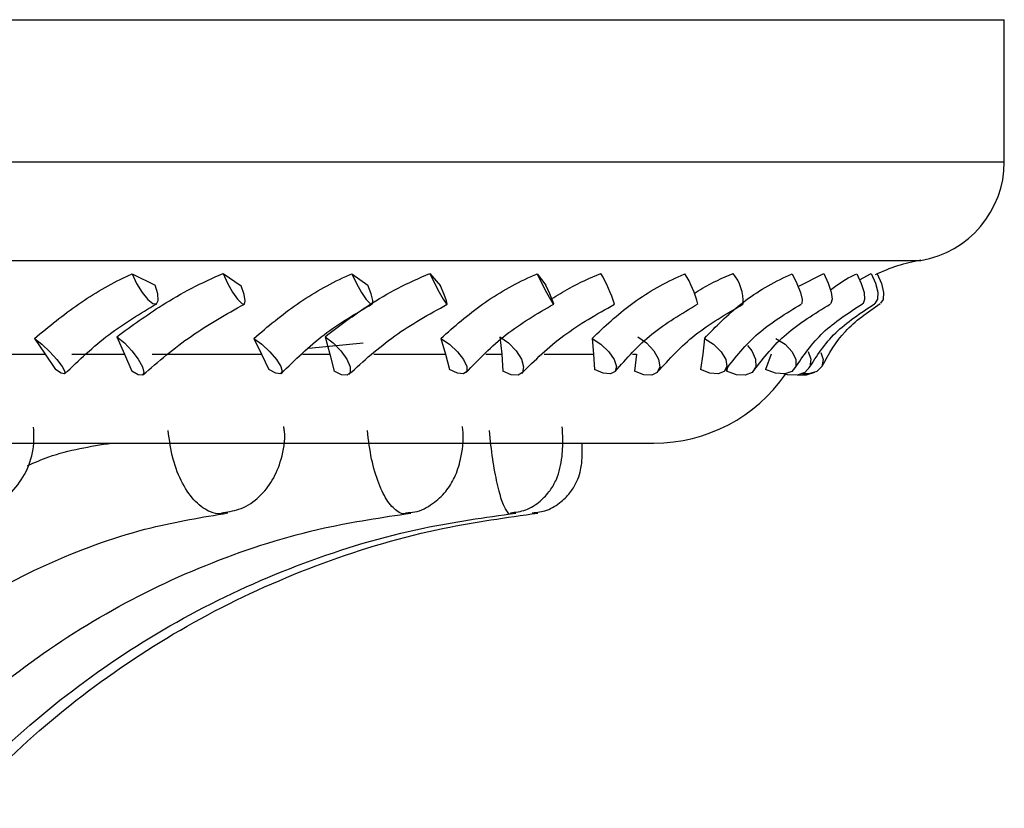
# Model space of a CAD drawing. Header units: millimetres. Extents: x 59 to 109, y 26 to 144.
# Tile 56 of 158: x 69.248 to 70.134, y 87.273 to 87.983. Entities that reach past the tile are written whole.
import ezdxf

# ---------------------------------------------------------------- set-up
doc = ezdxf.new("R2010")
doc.units = ezdxf.units.MM

msp = doc.modelspace()

# ---------------------------------------------------------------- linework, layer by layer
at = {"color": 7, "linetype": 'Continuous', "lineweight": 25}
for p, q in [((66.982, 87.98307), (70.13429, 87.98307)), ((70.13429, 87.85513), (70.13429, 87.98307)), ((69.34899, 87.75417), (69.36973, 87.74393)), ((69.4309, 87.75462), (69.44713, 87.74334)), ((69.5467, 87.75417), (69.56108, 87.74393)), ((69.61705, 87.75462), (69.62673, 87.74334)), ((69.71372, 87.75417), (69.72144, 87.74393)), ((69.94855, 87.74287), (69.97175, 87.75462)), ((70.00387, 87.74889), (70.0144, 87.75462)), ((69.26113, 87.69611), (69.27069, 87.68194)), ((69.33531, 87.6976), (69.34216, 87.68194)), ((69.45853, 87.69611), (69.46546, 87.68194)), ((69.55703, 87.69186), (69.50805, 87.6869)), ((69.52287, 87.6976), (69.52712, 87.68194)), ((69.62695, 87.69611), (69.63112, 87.68194)), ((69.68019, 87.6976), (69.68175, 87.68194)), ((69.76311, 87.69611), (69.76442, 87.68194)), ((69.86435, 87.69611), (69.86279, 87.68194)), ((69.15858, 87.68194), (69.27069, 87.68194)), ((69.27069, 87.68194), (69.2799, 87.66803)), ((69.29475, 87.68194), (69.34216, 87.68194)), ((69.34216, 87.68194), (69.34863, 87.66656)), ((69.3671, 87.68194), (69.46546, 87.68194)), ((69.46546, 87.68194), (69.47199, 87.66803)), ((69.50278, 87.68194), (69.52712, 87.68194)), ((69.52712, 87.68194), (69.53093, 87.66656)), ((69.56668, 87.68194), (69.63112, 87.68194)), ((69.63112, 87.68194), (69.63484, 87.66803)), ((69.66754, 87.68194), (69.68175, 87.68194)), ((69.68175, 87.68194), (69.68284, 87.66656)), ((69.72008, 87.68194), (69.76442, 87.68194)), ((69.76442, 87.68194), (69.76526, 87.66803)), ((69.79946, 87.68194), (69.80305, 87.68194)), ((69.80305, 87.68194), (69.80139, 87.66656)), ((69.86279, 87.68194), (69.86073, 87.66803)), ((69.9243, 87.68194), (69.91939, 87.66803)), ((69.88519, 87.66973), (69.88428, 87.66656)), ((66.11972, 87.60178), (69.81886, 87.60178))]:
    msp.add_line(p, q, dxfattribs=at)
at = {"color": 1, "linetype": 'Continuous', "lineweight": 25}
for p, q in [((66.982, 87.85513), (70.13429, 87.85513)), ((67.01631, 87.76635), (70.05905, 87.76635)), ((69.70939, 87.5382), (69.70973, 87.53908))]:
    msp.add_line(p, q, dxfattribs=at)
at = {"color": 7, "linetype": 'Continuous', "lineweight": 25, "flags": 128}
for points in [[(69.34899, 87.75417), (69.35296, 87.7455), (69.35788, 87.7374), (69.36301, 87.73108), (69.36757, 87.7275), (69.37089, 87.72719), (69.37246, 87.7302), (69.37206, 87.73607), (69.36973, 87.74393)], [(69.4309, 87.75462), (69.43487, 87.74592), (69.43945, 87.73773), (69.44394, 87.73127), (69.44767, 87.7275), (69.45009, 87.72699), (69.45084, 87.72981), (69.4498, 87.73555), (69.44713, 87.74334)], [(69.5467, 87.75417), (69.55087, 87.7455), (69.55547, 87.7374), (69.55981, 87.73108), (69.56325, 87.7275), (69.56527, 87.72719), (69.56557, 87.7302), (69.5641, 87.73607), (69.56108, 87.74393)], [(69.61705, 87.75462), (69.62117, 87.74592), (69.62538, 87.73773), (69.62905, 87.73127), (69.63162, 87.7275), (69.63272, 87.72699), (69.63218, 87.72981), (69.63008, 87.73555), (69.62673, 87.74334)], [(69.71372, 87.75417), (69.71799, 87.7455), (69.72218, 87.7374), (69.72566, 87.73108), (69.72791, 87.7275), (69.72859, 87.72719), (69.7276, 87.7302), (69.7251, 87.73607), (69.72144, 87.74393)], [(69.94329, 87.75417), (69.94753, 87.7455), (69.95066, 87.7374), (69.95223, 87.73108), (69.95199, 87.7275), (69.95156, 87.72705)], [(69.97175, 87.75462), (69.97584, 87.74592), (69.9785, 87.73773), (69.97934, 87.73127), (69.97823, 87.7275), (69.97779, 87.72713)], [(70.00139, 87.75417), (70.00548, 87.7455), (70.00799, 87.7374), (70.00854, 87.73108), (70.00706, 87.7275), (70.00671, 87.72726)], [(70.0144, 87.75462), (70.01831, 87.74592), (70.02034, 87.73773), (70.02018, 87.73127), (70.01785, 87.7275), (70.01743, 87.72726)], [(70.01993, 87.75417), (70.0238, 87.7455), (70.02564, 87.7374), (70.02517, 87.73108), (70.02274, 87.72767)], [(69.26113, 87.69611), (69.26773, 87.69078), (69.27478, 87.68408), (69.28121, 87.67705), (69.28601, 87.67078), (69.28844, 87.66623), (69.28814, 87.66411), (69.28513, 87.66474), (69.2799, 87.66803)], [(69.33531, 87.6976), (69.34201, 87.69208), (69.34873, 87.685), (69.35444, 87.67744), (69.35825, 87.67057), (69.35958, 87.66547), (69.35821, 87.66291), (69.35436, 87.66329), (69.34863, 87.66656)], [(69.45853, 87.69611), (69.46576, 87.69078), (69.47294, 87.68408), (69.47896, 87.67705), (69.4829, 87.67078), (69.48415, 87.66623), (69.48251, 87.66411), (69.47824, 87.66474), (69.47199, 87.66803)], [(69.52287, 87.6976), (69.53014, 87.69208), (69.53695, 87.685), (69.54224, 87.67744), (69.54519, 87.67057), (69.54535, 87.66547), (69.54269, 87.66291), (69.53762, 87.66329), (69.53093, 87.66656)], [(69.62695, 87.69611), (69.63466, 87.69078), (69.64183, 87.68408), (69.64733, 87.67705), (69.65034, 87.67078), (69.65037, 87.66623), (69.64743, 87.66411), (69.64197, 87.66474), (69.63484, 87.66803)], [(69.68019, 87.6976), (69.6879, 87.69208), (69.69466, 87.685), (69.69943, 87.67744), (69.70146, 87.67057), (69.70045, 87.66547), (69.69654, 87.66291), (69.69035, 87.66329), (69.68284, 87.66656)], [(69.76311, 87.69611), (69.77115, 87.69078), (69.77816, 87.68408), (69.78304, 87.67705), (69.78505, 87.67078), (69.78387, 87.66623), (69.77969, 87.66411), (69.77315, 87.66474), (69.76526, 87.66803)], [(69.80421, 87.6976), (69.81221, 87.69208), (69.81879, 87.685), (69.82294, 87.67744), (69.82401, 87.67057), (69.82185, 87.66547), (69.81678, 87.66291), (69.80959, 87.66329), (69.80139, 87.66656)], [(69.86435, 87.69611), (69.87257, 87.69078), (69.87928, 87.68408), (69.88345, 87.67705), (69.88442, 87.67078), (69.88206, 87.66623), (69.87671, 87.66411), (69.86922, 87.66474), (69.86073, 87.66803)], [(69.9032, 87.68963), (69.90691, 87.685), (69.91037, 87.67744), (69.91046, 87.67057), (69.90719, 87.66547), (69.90106, 87.66291), (69.89301, 87.66329), (69.88428, 87.66656)], [(69.92871, 87.69611), (69.93695, 87.69078), (69.94323, 87.68408), (69.9466, 87.67705), (69.94652, 87.67078), (69.94301, 87.66623), (69.93661, 87.66411), (69.92831, 87.66474), (69.91939, 87.66803)], [(69.95779, 87.68417), (69.96002, 87.67744), (69.95913, 87.67057), (69.95482, 87.66547), (69.94774, 87.66291), (69.93898, 87.66329), (69.93571, 87.66414)], [(69.96921, 87.68331), (69.97126, 87.67705), (69.97013, 87.67078), (69.96555, 87.66623), (69.95821, 87.66411), (69.9525, 87.66421)], [(69.96342, 87.66526), (69.95591, 87.66291), (69.94833, 87.663)]]:
    msp.add_lwpolyline(points, dxfattribs=at)
at = {"color": 7, "linetype": 'Continuous', "lineweight": 25}
for centre, radius, start, end in [((70.04429, 87.85513), 0.09, 279.43692, 0), ((70.08357, 87.61884), 0.14954, 99.43692, 116.01696), ((69.64758, 87.68422), 0.1422, 17.41878, 29.67379), ((69.77424, 87.70761), 0.0862, 12.95986, 32.69729), ((69.85872, 87.72913), 0.04045, 356.86649, 39.05761), ((69.81886, 87.74588), 0.1441, 270, 325.38825)]:
    msp.add_arc(centre, radius, start, end, dxfattribs=at)
for points, knots in [([(69.26113, 87.69611), (69.27406, 87.70674), (69.29997, 87.72803), (69.33095, 87.74601), (69.34726, 87.75339), (69.34899, 87.75417)], [0, 0, 0, 0, 0.471089, 0.943888, 1, 1, 1, 1]), ([(69.33531, 87.6976), (69.3486, 87.7073), (69.37005, 87.72295), (69.4027, 87.74195), (69.42142, 87.75036), (69.4309, 87.75462)], [0, 0, 0, 0, 0.445933, 0.719249, 1, 1, 1, 1]), ([(69.45853, 87.69611), (69.47117, 87.70674), (69.49648, 87.72803), (69.52796, 87.74601), (69.5449, 87.75339), (69.5467, 87.75417)], [0, 0, 0, 0, 0.471091, 0.943889, 1, 1, 1, 1]), ([(69.52287, 87.6976), (69.5356, 87.7073), (69.55615, 87.72295), (69.58838, 87.74195), (69.60741, 87.75036), (69.61705, 87.75462)], [0, 0, 0, 0, 0.445932, 0.719249, 1, 1, 1, 1]), ([(69.62695, 87.69611), (69.63904, 87.70674), (69.66327, 87.72803), (69.69463, 87.74601), (69.71189, 87.75339), (69.71372, 87.75417)], [0, 0, 0, 0, 0.4710898, 0.9438891, 1, 1, 1, 1]), ([(69.72666, 87.73163), (69.73193, 87.73495), (69.7458, 87.74368), (69.76143, 87.75043), (69.77113, 87.75462)], [0, 0, 0, 0, 0.379895, 1, 1, 1, 1]), ([(69.76311, 87.69611), (69.77442, 87.70674), (69.79708, 87.72803), (69.82772, 87.74601), (69.84495, 87.75339), (69.84678, 87.75417)], [0, 0, 0, 0, 0.47109, 0.943889, 1, 1, 1, 1]), ([(69.8551, 87.7366), (69.85753, 87.73819), (69.86816, 87.74513), (69.88057, 87.75049), (69.89013, 87.75462)], [0, 0, 0, 0, 0.229314, 1, 1, 1, 1]), ([(69.86435, 87.69611), (69.87466, 87.70674), (69.89531, 87.72803), (69.92463, 87.74601), (69.9415, 87.75339), (69.94329, 87.75417)], [0, 0, 0, 0, 0.471089, 0.94389, 1, 1, 1, 1]), ([(69.9778, 87.73982), (69.98364, 87.74413), (69.99091, 87.7495), (69.99966, 87.7534), (70.00139, 87.75417)], [0, 0, 0, 0, 0.802287, 1, 1, 1, 1]), ([(69.28823, 87.66417), (69.30113, 87.67644), (69.32664, 87.70071), (69.35639, 87.71852), (69.37111, 87.72733)], [0, 0, 0, 0, 0.505449, 1, 1, 1, 1]), ([(69.35859, 87.66312), (69.37273, 87.67526), (69.40072, 87.69928), (69.43375, 87.71782), (69.4501, 87.72699)], [0, 0, 0, 0, 0.505267, 1, 1, 1, 1]), ([(69.48341, 87.66455), (69.49569, 87.67668), (69.51996, 87.70068), (69.5502, 87.71834), (69.56514, 87.72707)], [0, 0, 0, 0, 0.505609, 1, 1, 1, 1]), ([(69.5442, 87.66369), (69.55736, 87.67568), (69.5834, 87.69939), (69.61635, 87.71775), (69.63264, 87.72683)], [0, 0, 0, 0, 0.505627, 1, 1, 1, 1]), ([(69.64971, 87.66523), (69.66111, 87.67719), (69.68365, 87.70082), (69.71371, 87.7183), (69.72857, 87.72693)], [0, 0, 0, 0, 0.505681, 1, 1, 1, 1]), ([(69.69974, 87.66458), (69.71165, 87.67637), (69.73521, 87.69968), (69.76736, 87.71782), (69.78325, 87.72679)], [0, 0, 0, 0, 0.50593, 1, 1, 1, 1]), ([(69.78386, 87.66622), (69.79416, 87.67796), (69.81452, 87.70117), (69.84375, 87.7184), (69.85819, 87.72692)], [0, 0, 0, 0, 0.505746, 1, 1, 1, 1]), ([(69.82215, 87.6658), (69.83258, 87.67736), (69.85319, 87.70018), (69.88385, 87.71803), (69.89898, 87.72685)], [0, 0, 0, 0, 0.506269, 1, 1, 1, 1]), ([(69.88322, 87.66754), (69.89223, 87.67902), (69.91003, 87.70171), (69.93777, 87.71864), (69.95149, 87.72701)], [0, 0, 0, 0, 0.505871, 1, 1, 1, 1]), ([(69.909, 87.6674), (69.91776, 87.67866), (69.93504, 87.70088), (69.96353, 87.71838), (69.97759, 87.72702)], [0, 0, 0, 0, 0.506615, 1, 1, 1, 1]), ([(69.9458, 87.66918), (69.95336, 87.68037), (69.96829, 87.70247), (69.99396, 87.71904), (70.00664, 87.72723)], [0, 0, 0, 0, 0.506149, 1, 1, 1, 1]), ([(69.95854, 87.6694), (69.96548, 87.68032), (69.97917, 87.70185), (70.00488, 87.71891), (70.01756, 87.72732)], [0, 0, 0, 0, 0.507112, 1, 1, 1, 1]), ([(69.97032, 87.67116), (69.97632, 87.68204), (69.98816, 87.7035), (70.01123, 87.71963), (70.02261, 87.72758)], [0, 0, 0, 0, 0.506607, 1, 1, 1, 1]), ([(69.20427, 87.53966), (69.20967, 87.54054), (69.22251, 87.54263), (69.23948, 87.55512), (69.2532, 87.57347), (69.26111, 87.59471), (69.26051, 87.60952), (69.26024, 87.61618)], [0, 0, 0, 0, 0.156213, 0.371499, 0.584414, 0.813197, 1, 1, 1, 1]), ([(69.43122, 87.53921), (69.43664, 87.54006), (69.44862, 87.54194), (69.4639, 87.55293), (69.47637, 87.56832), (69.48413, 87.58828), (69.48743, 87.60543), (69.48571, 87.61517), (69.48546, 87.61657)], [0, 0, 0, 0, 0.155422, 0.343735, 0.523792, 0.722288, 0.960084, 1, 1, 1, 1]), ([(69.59553, 87.5391), (69.59817, 87.5392), (69.60681, 87.53954), (69.61957, 87.5465), (69.6317, 87.55754), (69.64021, 87.57141), (69.64573, 87.58908), (69.64792, 87.60519), (69.64656, 87.61516), (69.64633, 87.61684)], [0, 0, 0, 0, 0.074912, 0.245164, 0.399235, 0.545771, 0.715665, 0.952095, 1, 1, 1, 1]), ([(69.68958, 87.53897), (69.69428, 87.53956), (69.70407, 87.54079), (69.71623, 87.54874), (69.7254, 87.55847), (69.73123, 87.56887), (69.73462, 87.57947), (69.7365, 87.59179), (69.73708, 87.6044), (69.73642, 87.61375), (69.73623, 87.61648)], [0, 0, 0, 0, 0.133019, 0.277632, 0.401696, 0.513706, 0.619516, 0.736251, 0.922957, 1, 1, 1, 1]), ([(69.25477, 87.58158), (69.26109, 87.5843), (69.28548, 87.5948), (69.31129, 87.59881), (69.33041, 87.60178)], [0, 0, 0, 0, 0.259202, 1, 1, 1, 1]), ([(69.70926, 87.539), (69.71369, 87.53949), (69.7232, 87.54056), (69.73507, 87.54814), (69.74402, 87.55738), (69.74948, 87.56673), (69.75242, 87.57512), (69.75365, 87.58192), (69.7541, 87.58721), (69.75429, 87.59282), (69.75417, 87.59835), (69.75409, 87.60178)], [0, 0, 0, 0, 0.143377, 0.307494, 0.443649, 0.559515, 0.656604, 0.733829, 0.792452, 0.871574, 1, 1, 1, 1]), ([(69.00981, 87.27787), (69.02068, 87.29168), (69.05292, 87.33266), (69.11314, 87.39243), (69.19193, 87.45178), (69.27675, 87.49704), (69.35853, 87.52614), (69.4121, 87.53504), (69.4352, 87.53888)], [0, 0, 0, 0, 0.09599, 0.284897, 0.474191, 0.664219, 0.855211, 1, 1, 1, 1]), ([(69.119, 87.27479), (69.13113, 87.28863), (69.16731, 87.32992), (69.23515, 87.39033), (69.32436, 87.4505), (69.42061, 87.49641), (69.51331, 87.52586), (69.57401, 87.53489), (69.60003, 87.53876)], [0, 0, 0, 0, 0.095768, 0.285637, 0.475759, 0.666182, 0.856922, 1, 1, 1, 1]), ([(69.18152, 87.27319), (69.19439, 87.28706), (69.23283, 87.3285), (69.30503, 87.38923), (69.40016, 87.44979), (69.50283, 87.49601), (69.6018, 87.52569), (69.66664, 87.5348), (69.69446, 87.53871)], [0, 0, 0, 0, 0.095642, 0.285812, 0.476119, 0.66648, 0.85689, 1, 1, 1, 1]), ([(69.19461, 87.27287), (69.20763, 87.28675), (69.24654, 87.32822), (69.31966, 87.38901), (69.41601, 87.44965), (69.52002, 87.49592), (69.6203, 87.52566), (69.68601, 87.53478), (69.71423, 87.5387)], [0, 0, 0, 0, 0.0956215, 0.2858242, 0.4761484, 0.6664729, 0.8568062, 1, 1, 1, 1])]:
    msp.add_open_spline(points, degree=3, knots=knots, dxfattribs=at)
at = {"color": 1, "linetype": 'Continuous', "lineweight": 25}
for points, knots in [([(69.43115, 87.53907), (69.43021, 87.53871), (69.42653, 87.5373), (69.4178, 87.54), (69.40578, 87.54774), (69.39391, 87.56471), (69.38485, 87.58718), (69.38258, 87.60431), (69.38143, 87.61302)], [0, 0, 0, 0, 0.044032, 0.1720981, 0.3771042, 0.5823234, 0.7876263, 1, 1, 1, 1]), ([(69.5955, 87.53869), (69.59514, 87.53849), (69.593, 87.53731), (69.5874, 87.54008), (69.5792, 87.54771), (69.57076, 87.56472), (69.56398, 87.58718), (69.56188, 87.60431), (69.56081, 87.61302)], [0, 0, 0, 0, 0.026411, 0.156839, 0.36562, 0.574629, 0.783711, 1, 1, 1, 1]), ([(69.68967, 87.53838), (69.68961, 87.5383), (69.68881, 87.53729), (69.68629, 87.54019), (69.68227, 87.54768), (69.67762, 87.56472), (69.67342, 87.58718), (69.67157, 87.60431), (69.67064, 87.61302)], [0, 0, 0, 0, 0.010958, 0.143452, 0.355555, 0.567877, 0.780278, 1, 1, 1, 1])]:
    msp.add_open_spline(points, degree=3, knots=knots, dxfattribs=at)

doc.saveas('drawing.dxf')
